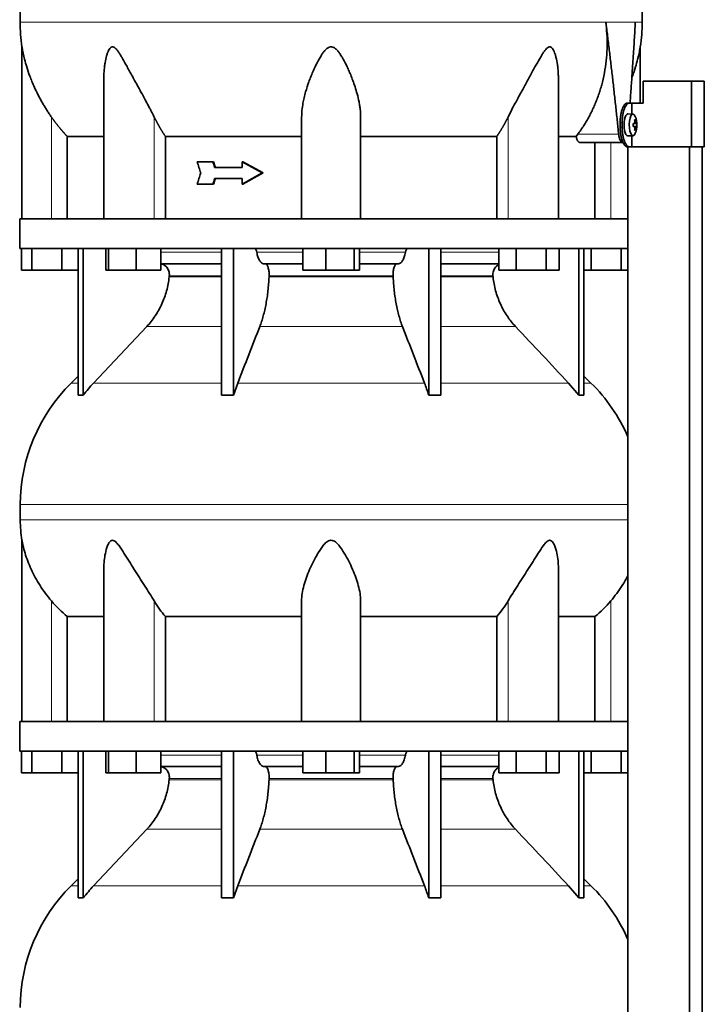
# Model space of a CAD drawing. Header units: millimetres. Extents: x 461 to 1353, y -2347 to 1807.
# Tile 26 of 30: x 977 to 1291, y 621 to 1072. Entities that reach past the tile are written whole.
import ezdxf

# ---------------------------------------------------------------- set-up
doc = ezdxf.new("R2010")
doc.units = ezdxf.units.MM
for name, color, linetype in [('M5X8_UNI7687', 7, 'Continuous'), ('MID_454-5', 7, 'Continuous'), ('VSI344-454_TERMI', 7, 'Continuous'), ('VSI344-454_TESTA', 7, 'Continuous'), ('VSI454_DIFFUSORE', 7, 'Continuous')]:
    doc.layers.add(name, color=color, linetype=linetype)

# ---------------------------------------------------------------- blocks, each defined once
blk = doc.blocks.new('SE3')
at = {"layer": 'M5X8_UNI7687', "color": 7, "linetype": 'Continuous', "lineweight": 35}
for p, q in [((1258.02, 1028.34), (1255.67, 1028.41)), ((1258.14, 1024.07), (1258.73, 1024.12)), ((1258.73, 1022.7), (1258.14, 1022.76)), ((1259.54, 1024.12), (1258.15, 1024)), ((1259.74, 1024.1), (1258.15, 1023.99)), ((1259.74, 1022.72), (1258.15, 1022.84)), ((1258.15, 1022.83), (1259.54, 1022.7)), ((1259.18, 1025.75), (1258.77, 1025.44)), ((1255.67, 1018.41), (1258.02, 1018.48)), ((1259.18, 1021.08), (1258.77, 1021.38))]:
    blk.add_line(p, q, dxfattribs=at)
at = {"layer": 'M5X8_UNI7687', "color": 4, "linetype": 'Continuous', "lineweight": 9}
for p, q in [((1258.14, 1024.07), (1258.72, 1024.12)), ((1258.72, 1022.7), (1258.14, 1022.76)), ((1258.89, 1024.58), (1259.37, 1024.62)), ((1259.37, 1022.2), (1258.88, 1022.25))]:
    blk.add_line(p, q, dxfattribs=at)
at = {"layer": 'M5X8_UNI7687', "color": 7, "linetype": 'Continuous', "lineweight": 35}
for centre, radius, start, end in [((1249.83, 1023.41), 10, 337.7946, 22.2054), ((1250.14, 1023.41), 9.62, 355.8727, 4.1273)]:
    blk.add_arc(centre, radius, start, end, dxfattribs=at)
for centre, major_axis, ratio, start_param, end_param in [((1255.65, 1023.41), (0, 5), 0.34202, 0, 3.151709), ((1258, 1023.41), (0, -4.93), 0.34202, 2.444185, 6.283185), ((1249.84, 1023.26), (9.97, 0.82), 0.029809, 0.468971, 0.583531), ((1252.95, 1023.41), (0, -9.26), 0.562348, 1.49595, 1.645642), ((1249.84, 1023.57), (9.97, -0.82), 0.029809, -0.583531, -0.468971), ((1251.9, 1020.35), (7.67, 5.19), 0.199978, 0.212267, 0.361959), ((1249.89, 1023.41), (0, 10), 0.906308, 4.833518, 4.948078), ((1249.79, 1023.41), (0, 10), 0.965926, 4.833518, 4.948078), ((1249.84, 1023.26), (9.97, 0.82), 0.029809, 0.112154, 0.226713), ((1249.84, 1023.57), (9.97, -0.82), 0.029809, -0.226713, -0.112154), ((1258, 1023.41), (0, -4.93), 0.34202, 0, 0.697408), ((1249.89, 1023.41), (0, -10), 0.906308, 1.335108, 1.449667), ((1251.9, 1026.48), (7.67, -5.19), 0.199978, -0.361959, -0.212267), ((1249.79, 1023.41), (0, -10), 0.965926, 1.335108, 1.449667)]:
    blk.add_ellipse(centre, major_axis=major_axis, ratio=ratio, start_param=start_param, end_param=end_param, dxfattribs=at)
for points in [[(1258.72, 1024.12), (1258.73, 1024.12), (1258.74, 1024.12), (1258.76, 1024.13), (1258.78, 1024.14), (1258.8, 1024.16), (1258.82, 1024.18), (1258.83, 1024.21), (1258.85, 1024.24), (1258.86, 1024.27), (1258.87, 1024.31), (1258.88, 1024.35), (1258.89, 1024.39), (1258.89, 1024.43), (1258.89, 1024.48), (1258.9, 1024.52), (1258.89, 1024.57), (1258.89, 1024.6), (1258.89, 1024.62)], [(1258.89, 1022.2), (1258.89, 1022.22), (1258.89, 1022.26), (1258.9, 1022.3), (1258.89, 1022.35), (1258.89, 1022.39), (1258.89, 1022.44), (1258.88, 1022.48), (1258.87, 1022.52), (1258.86, 1022.56), (1258.85, 1022.59), (1258.83, 1022.62), (1258.82, 1022.64), (1258.8, 1022.66), (1258.78, 1022.68), (1258.76, 1022.69), (1258.74, 1022.7), (1258.73, 1022.7), (1258.72, 1022.7)], [(1259.37, 1024.62), (1259.38, 1024.6), (1259.38, 1024.57), (1259.39, 1024.52), (1259.4, 1024.48), (1259.4, 1024.43), (1259.41, 1024.39), (1259.42, 1024.35), (1259.44, 1024.31), (1259.45, 1024.27), (1259.46, 1024.24), (1259.47, 1024.21), (1259.49, 1024.18), (1259.5, 1024.16), (1259.51, 1024.14), (1259.52, 1024.13), (1259.53, 1024.12), (1259.54, 1024.12), (1259.54, 1024.12)], [(1259.54, 1022.7), (1259.54, 1022.7), (1259.53, 1022.7), (1259.52, 1022.69), (1259.51, 1022.68), (1259.5, 1022.66), (1259.49, 1022.64), (1259.47, 1022.62), (1259.46, 1022.59), (1259.45, 1022.56), (1259.44, 1022.52), (1259.42, 1022.48), (1259.41, 1022.44), (1259.4, 1022.39), (1259.4, 1022.35), (1259.39, 1022.3), (1259.38, 1022.26), (1259.38, 1022.22), (1259.37, 1022.2)]]:
    blk.add_open_spline(points, degree=3, dxfattribs=at)
at = {"layer": 'MID_454-5', "color": 7, "linetype": 'Continuous', "lineweight": 35}
for p, q in [((1255.66, 1013.41), (1255.66, 980.41)), ((1255.73, 1013.41), (1255.73, -168.59)), ((1283.87, -168.59), (1283.87, 1013.41)), ((1289.67, -168.59), (1289.67, 1013.41)), ((1255.72, 966.91), (1255.72, 980.41)), ((1255.66, 966.91), (1255.66, 852.47)), ((1255.67, 842.66), (1255.67, 849.7)), ((1255.66, 840.28), (1255.66, 750.41)), ((1255.72, 736.91), (1255.72, 750.41)), ((1255.66, 736.91), (1255.66, 622.47))]:
    blk.add_line(p, q, dxfattribs=at)
at = {"layer": 'VSI344-454_TERMI', "color": 7, "linetype": 'Continuous', "lineweight": 35}
for p, q in [((1284.75, 1043.41), (1262.66, 1043.41)), ((1262.66, 1043.41), (1262.66, 1033.41)), ((1290.68, 1043.41), (1284.75, 1043.41)), ((1284.75, 1043.41), (1284.75, 1013.41)), ((1290.68, 1043.41), (1290.68, 1013.41)), ((1255.38, 1033.41), (1256.3, 1033.41)), ((1256.3, 1033.41), (1257.48, 1033.41)), ((1257.48, 1028.36), (1257.48, 1033.41)), ((1257.48, 1033.41), (1262.66, 1033.41)), ((1252.15, 1022.41), (1252.15, 1024.41)), ((1253.08, 1022.41), (1253.08, 1024.41)), ((1257.48, 1013.41), (1257.48, 1018.47)), ((1256.3, 1013.41), (1255.38, 1013.41)), ((1256.3, 1013.41), (1257.48, 1013.41)), ((1284.75, 1013.41), (1257.48, 1013.41)), ((1290.68, 1013.41), (1284.75, 1013.41))]:
    blk.add_line(p, q, dxfattribs=at)
at = {"layer": 'VSI344-454_TERMI', "color": 4, "linetype": 'Continuous', "lineweight": 9}
for p, q in [((1252.15, 1024.41), (1253.08, 1024.41)), ((1253.08, 1022.41), (1252.15, 1022.41))]:
    blk.add_line(p, q, dxfattribs=at)
at = {"layer": 'VSI344-454_TERMI', "color": 7, "linetype": 'Continuous', "lineweight": 35}
for points, knots in [([(1252.15, 1024.41), (1252.15, 1024.51), (1252.15, 1024.71), (1252.16, 1025), (1252.17, 1025.3), (1252.18, 1025.59), (1252.2, 1025.88), (1252.22, 1026.17), (1252.24, 1026.45), (1252.27, 1026.74), (1252.3, 1027.02), (1252.34, 1027.3), (1252.38, 1027.58), (1252.44, 1028.04), (1252.56, 1028.66), (1252.73, 1029.42), (1252.93, 1030.13), (1253.15, 1030.79), (1253.39, 1031.38), (1253.65, 1031.91), (1253.92, 1032.36), (1254.18, 1032.7), (1254.4, 1032.94), (1254.6, 1033.11), (1254.79, 1033.25), (1254.99, 1033.34), (1255.19, 1033.4), (1255.32, 1033.41), (1255.38, 1033.41)], [0, 0, 0, 0, 0.020997, 0.041893, 0.062713, 0.083477, 0.104209, 0.124931, 0.145666, 0.166436, 0.187265, 0.208173, 0.229184, 0.250319, 0.312379, 0.374611, 0.437429, 0.499972, 0.562502, 0.625327, 0.687534, 0.749602, 0.791735, 0.833469, 0.874983, 0.916456, 0.958068, 1, 1, 1, 1]), ([(1256.3, 1033.41), (1256.27, 1033.41), (1256.21, 1033.41), (1256.11, 1033.39), (1256.01, 1033.37), (1255.91, 1033.34), (1255.81, 1033.29), (1255.72, 1033.24), (1255.62, 1033.18), (1255.52, 1033.11), (1255.42, 1033.03), (1255.32, 1032.94), (1255.23, 1032.84), (1255.07, 1032.66), (1254.85, 1032.36), (1254.57, 1031.91), (1254.31, 1031.38), (1254.07, 1030.79), (1253.85, 1030.13), (1253.65, 1029.42), (1253.48, 1028.66), (1253.35, 1027.95), (1253.26, 1027.31), (1253.19, 1026.74), (1253.14, 1026.17), (1253.1, 1025.59), (1253.08, 1025), (1253.08, 1024.61), (1253.08, 1024.41)], [0, 0, 0, 0, 0.021018, 0.041934, 0.062771, 0.08355, 0.104295, 0.125028, 0.145771, 0.166547, 0.187379, 0.208288, 0.229298, 0.250429, 0.312489, 0.374705, 0.437522, 0.500061, 0.562591, 0.625422, 0.687637, 0.749714, 0.79185, 0.833578, 0.875077, 0.916526, 0.958107, 1, 1, 1, 1]), ([(1255.38, 1013.41), (1255.35, 1013.41), (1255.28, 1013.42), (1255.18, 1013.43), (1255.09, 1013.45), (1254.99, 1013.49), (1254.89, 1013.53), (1254.79, 1013.58), (1254.69, 1013.64), (1254.6, 1013.72), (1254.5, 1013.8), (1254.4, 1013.89), (1254.3, 1013.99), (1254.14, 1014.17), (1253.92, 1014.46), (1253.65, 1014.91), (1253.39, 1015.44), (1253.15, 1016.04), (1252.93, 1016.69), (1252.73, 1017.41), (1252.56, 1018.16), (1252.43, 1018.87), (1252.34, 1019.52), (1252.27, 1020.08), (1252.22, 1020.66), (1252.18, 1021.24), (1252.16, 1021.82), (1252.15, 1022.21), (1252.15, 1022.41)], [0, 0, 0, 0, 0.021018, 0.041935, 0.062772, 0.083551, 0.104297, 0.125029, 0.145773, 0.166549, 0.187381, 0.20829, 0.2293, 0.250431, 0.312491, 0.374707, 0.437523, 0.500061, 0.562591, 0.625422, 0.687637, 0.749714, 0.79185, 0.833578, 0.875076, 0.916526, 0.958107, 1, 1, 1, 1]), ([(1253.08, 1022.41), (1253.08, 1022.31), (1253.08, 1022.12), (1253.08, 1021.82), (1253.09, 1021.53), (1253.1, 1021.24), (1253.12, 1020.95), (1253.14, 1020.66), (1253.16, 1020.37), (1253.19, 1020.09), (1253.22, 1019.8), (1253.26, 1019.52), (1253.3, 1019.24), (1253.37, 1018.78), (1253.48, 1018.16), (1253.65, 1017.41), (1253.85, 1016.69), (1254.07, 1016.04), (1254.31, 1015.44), (1254.57, 1014.91), (1254.85, 1014.46), (1255.1, 1014.13), (1255.32, 1013.88), (1255.52, 1013.71), (1255.72, 1013.58), (1255.91, 1013.48), (1256.11, 1013.42), (1256.24, 1013.42), (1256.3, 1013.41)], [0, 0, 0, 0, 0.020996, 0.041893, 0.062713, 0.083477, 0.104209, 0.124931, 0.145666, 0.166436, 0.187264, 0.208173, 0.229184, 0.250319, 0.312379, 0.374611, 0.437429, 0.499972, 0.562503, 0.625328, 0.687536, 0.749604, 0.791737, 0.833471, 0.874985, 0.916457, 0.958069, 1, 1, 1, 1])]:
    blk.add_open_spline(points, degree=3, knots=knots, dxfattribs=at)
at = {"layer": 'VSI344-454_TESTA', "color": 4, "linetype": 'Continuous', "lineweight": 9}
for p, q in [((1259.1, 1070.44), (1245.59, 1070.44)), ((991.87, 980.41), (991.87, 1026.99)), ((1038.9, 980.41), (1038.9, 1026.99)), ((1200.83, 980.41), (1200.83, 1026.99)), ((1232.73, 1019.12), (1251.47, 1019.12)), ((1247.87, 980.41), (1247.87, 1015.41))]:
    blk.add_line(p, q, dxfattribs=at)
at = {"layer": 'VSI344-454_TESTA', "color": 7, "linetype": 'Continuous', "lineweight": 35}
for p, q in [((978.37, 1059.16), (978.37, 980.41)), ((1261.37, 1033.41), (1261.37, 1059.16)), ((1015.86, 1044.78), (1015.86, 980.41)), ((1223.88, 980.41), (1223.88, 1044.78)), ((1106.37, 980.41), (1106.37, 1026.99)), ((1133.37, 980.41), (1133.37, 1026.99)), ((999.12, 1018.12), (999.12, 980.41)), ((1044.03, 1018.12), (1044.03, 980.41)), ((1195.7, 1018.12), (1195.7, 980.41)), ((1232, 1018.12), (1223.99, 1018.12)), ((1232, 1018.11), (1232.73, 1019.12)), ((1233.64, 1015.41), (1253.24, 1015.41)), ((1240.62, 1015.41), (1240.62, 980.41)), ((1065.7, 1006.58), (1058.55, 1006.58)), ((1066.09, 1006.58), (1065.7, 1006.58)), ((1079.47, 1006.58), (1079.09, 1006.58)), ((1088.38, 1001.41), (1079.09, 1006.58)), ((1079.09, 1006.58), (1079.09, 1003.99)), ((1088.77, 1001.41), (1079.47, 1006.58)), ((1079.09, 1003.99), (1066.55, 1003.99)), ((1088.38, 1001.41), (1079.09, 996.25)), ((1088.77, 1001.41), (1079.47, 996.25)), ((1088.77, 1001.41), (1088.38, 1001.41)), ((1065.7, 996.25), (1058.55, 996.25)), ((1066.09, 996.25), (1065.7, 996.25)), ((1079.09, 998.83), (1066.55, 998.83)), ((1079.09, 998.83), (1079.09, 996.25)), ((1079.47, 996.25), (1079.09, 996.25))]:
    blk.add_line(p, q, dxfattribs=at)
for centre, start, end in [((1053.83, 1070.54), 180.0677, 188.5809), ((1185.91, 1070.54), 351.4193, 359.9323)]:
    blk.add_arc(centre, 76.32, start, end, dxfattribs=at)
for points, degree, knots in [([(1004.6, 1206.87), (1003.15, 1202), (999.19, 1192.15), (991.93, 1177), (985.74, 1160.64), (981.99, 1144.12), (979.78, 1127.97), (978.53, 1112), (977.86, 1096.12), (977.65, 1082.35), (977.51, 1073.8), (977.51, 1070.45)], 3, [0, 0, 0, 0, 0.117079, 0.240569, 0.360617, 0.476421, 0.590288, 0.703407, 0.816259, 0.929029, 1, 1, 1, 1]), ([(1235.13, 1206.87), (1236.59, 1202), (1240.55, 1192.15), (1247.81, 1177), (1253.99, 1160.64), (1257.74, 1144.12), (1259.96, 1127.97), (1261.21, 1112), (1261.88, 1096.12), (1262.08, 1082.35), (1262.22, 1073.8), (1262.22, 1070.45)], 3, [0, 0, 0, 0, 0.117079, 0.240569, 0.360617, 0.476421, 0.590288, 0.703407, 0.816259, 0.929029, 1, 1, 1, 1]), ([(1232.73, 1019.12), (1233.2, 1019.76), (1234.16, 1021.06), (1235.49, 1023.06), (1236.76, 1025.11), (1237.94, 1027.21), (1239.05, 1029.35), (1240.08, 1031.54), (1241.04, 1033.76), (1241.91, 1036.02), (1242.7, 1038.31), (1243.42, 1040.63), (1244.33, 1044.02), (1245.27, 1048.51), (1245.98, 1054.1), (1246.26, 1059.63), (1246.16, 1065.08), (1245.78, 1068.67), (1245.59, 1070.44)], 3, [0, 0, 0, 0, 0.045711, 0.091341, 0.13689, 0.182361, 0.227753, 0.273067, 0.318303, 0.363461, 0.408543, 0.453547, 0.498475, 0.603623, 0.706356, 0.806668, 0.904552, 1, 1, 1, 1]), ([(1256.68, 1033.41), (1256.71, 1033.8), (1256.82, 1035.36), (1257.02, 1038.06), (1257.26, 1041.46), (1257.62, 1046.68), (1258.09, 1053.61), (1258.62, 1062.17), (1258.94, 1067.73), (1259.1, 1070.44)], 3, [0.2784568, 0.2784568, 0.2784568, 0.2784568, 0.3008671, 0.3697767, 0.4361634, 0.5000272, 0.6747049, 0.8413625, 1, 1, 1, 1]), ([(991.87, 1026.99), (991.56, 1027.43), (990.93, 1028.34), (990.01, 1029.75), (989.07, 1031.23), (988.13, 1032.79), (986.97, 1034.81), (985.58, 1037.41), (984.16, 1040.37), (982.95, 1043.17), (981.72, 1046.3), (980.57, 1049.71), (979.59, 1053.25), (978.98, 1055.87), (978.67, 1057.47), (978.5, 1058.39), (978.4, 1058.97), (978.37, 1059.15), (978.37, 1059.15)], 3, [0, 0, 0, 0, 0.0207315, 0.0423915, 0.0649855, 0.0885178, 0.1129927, 0.1557981, 0.2041241, 0.2433105, 0.2789295, 0.3409942, 0.392778, 0.4359518, 0.4604978, 0.4716154, 0.4871189, 0.4999901, 0.4999901, 0.4999901, 0.4999901]), ([(1038.9, 1026.99), (1038.69, 1027.42), (1038.25, 1028.3), (1037.54, 1029.68), (1036.73, 1031.23), (1035.8, 1032.98), (1034.48, 1035.42), (1032.9, 1038.3), (1031.17, 1041.47), (1029.63, 1044.29), (1028.27, 1046.78), (1027.06, 1049), (1025.68, 1051.51), (1024.42, 1053.76), (1023.23, 1055.74), (1022.41, 1056.98), (1021.62, 1058.02), (1020.82, 1058.81), (1019.98, 1059.24), (1019.17, 1059.05), (1018.52, 1058.39), (1017.99, 1057.46), (1017.52, 1056.33), (1016.93, 1054.47), (1016.47, 1052.3), (1016.12, 1049.82), (1015.93, 1047.64), (1015.86, 1045.93), (1015.86, 1044.97), (1015.86, 1044.78)], 3, [0, 0, 0, 0, 0.020247, 0.0413012, 0.0631676, 0.0911499, 0.1206822, 0.1725651, 0.2189806, 0.2600001, 0.2962057, 0.3283254, 0.3570821, 0.4069553, 0.4285992, 0.4484587, 0.4665056, 0.4826091, 0.4971306, 0.5113122, 0.5266668, 0.543344, 0.562023, 0.5826937, 0.6304427, 0.6595254, 0.6923195, 0.7261108, 0.7344062, 0.7344062, 0.7344062, 0.7344062]), ([(1133.37, 1026.99), (1133.36, 1027.42), (1133.35, 1028.3), (1133.25, 1029.68), (1133.09, 1031.23), (1132.82, 1032.98), (1132.35, 1035.42), (1131.62, 1038.3), (1130.63, 1041.47), (1129.62, 1044.29), (1128.62, 1046.78), (1127.66, 1049), (1126.47, 1051.51), (1125.28, 1053.76), (1124.05, 1055.74), (1123.15, 1056.98), (1122.23, 1058.02), (1121.24, 1058.81), (1120.12, 1059.24), (1118.94, 1059.05), (1117.92, 1058.39), (1116.99, 1057.46), (1116.1, 1056.33), (1114.86, 1054.47), (1113.67, 1052.3), (1112.45, 1049.82), (1111.48, 1047.64), (1110.54, 1045.37), (1109.38, 1042.32), (1108.35, 1039.14), (1107.51, 1035.91), (1106.91, 1033.06), (1106.46, 1030.09), (1106.4, 1027.99), (1106.37, 1026.99)], 3, [0, 0, 0, 0, 0.020247, 0.041301, 0.063168, 0.09115, 0.120682, 0.172565, 0.218981, 0.26, 0.296206, 0.328325, 0.357082, 0.406955, 0.428599, 0.448459, 0.466506, 0.482609, 0.497131, 0.511312, 0.526667, 0.543344, 0.562023, 0.582694, 0.630443, 0.659525, 0.692319, 0.726111, 0.759233, 0.82594, 0.865768, 0.902245, 0.953307, 1, 1, 1, 1]), ([(1223.88, 1044.78), (1223.88, 1045.48), (1223.84, 1046.91), (1223.7, 1049), (1223.4, 1051.51), (1222.97, 1053.76), (1222.42, 1055.74), (1221.97, 1056.98), (1221.45, 1058.02), (1220.85, 1058.81), (1220.11, 1059.24), (1219.25, 1059.05), (1218.45, 1058.39), (1217.67, 1057.46), (1216.88, 1056.33), (1215.73, 1054.47), (1214.49, 1052.3), (1213.13, 1049.82), (1211.94, 1047.64), (1210.7, 1045.37), (1209.03, 1042.32), (1207.29, 1039.14), (1205.52, 1035.91), (1203.98, 1033.06), (1202.39, 1030.09), (1201.34, 1027.99), (1200.83, 1026.99)], 3, [0.2656245, 0.2656245, 0.2656245, 0.2656245, 0.2962057, 0.3283254, 0.3570821, 0.4069553, 0.4285992, 0.4484587, 0.4665056, 0.4826091, 0.4971306, 0.5113122, 0.5266668, 0.543344, 0.562023, 0.5826937, 0.6304427, 0.6595254, 0.6923195, 0.7261108, 0.7592332, 0.8259403, 0.8657684, 0.9022453, 0.9533075, 1, 1, 1, 1]), ([(1261.37, 1059.15), (1261.37, 1059.15), (1261.37, 1059.15), (1261.34, 1058.97), (1261.22, 1058.31), (1261.05, 1057.36), (1260.82, 1056.23), (1260.53, 1054.88), (1260.02, 1052.79), (1259.16, 1049.69), (1258.21, 1046.87), (1257.59, 1045.24), (1257.51, 1045.03)], 3, [0.499991, 0.499991, 0.499991, 0.499991, 0.5000341, 0.5129562, 0.5284792, 0.5444389, 0.5641957, 0.583938, 0.6074587, 0.6593255, 0.7214848, 0.730703, 0.730703, 0.730703, 0.730703]), ([(999.12, 1018.12), (997.12, 1020.22), (995.31, 1022.44), (993.51, 1024.64), (991.87, 1026.99)], 2, [0, 0, 0, 0.5, 0.5, 1, 1, 1]), ([(1044.03, 1018.12), (1042.62, 1020.22), (1041.34, 1022.44), (1040.06, 1024.64), (1038.9, 1026.99)], 2, [0, 0, 0, 0.5, 0.5, 1, 1, 1]), ([(1200.83, 1026.99), (1199.67, 1024.64), (1198.4, 1022.44), (1197.12, 1020.22), (1195.7, 1018.12)], 2, [0, 0, 0, 0.5, 0.5, 1, 1, 1]), ([(999.12, 1018.12), (999.75, 1018.11), (1000.78, 1018.11), (1003.63, 1018.11), (1005.43, 1018.11), (1009.8, 1018.11), (1012.35, 1018.11), (1015.41, 1018.11), (1015.58, 1018.11), (1015.75, 1018.11)], 3, [0, 0, 0, 0, 0.25, 0.25, 0.5, 0.5, 0.75, 0.75, 0.764371, 0.764371, 0.764371, 0.764371]), ([(1044.03, 1018.12), (1048.48, 1018.11), (1053.18, 1018.11), (1063, 1018.11), (1068.11, 1018.11), (1078.63, 1018.11), (1084.05, 1018.11), (1095.09, 1018.11), (1100.71, 1018.11), (1106.37, 1018.12)], 3, [0, 0, 0, 0, 0.25, 0.25, 0.5, 0.5, 0.75, 0.75, 1, 1, 1, 1]), ([(1133.37, 1018.12), (1139.03, 1018.11), (1144.65, 1018.11), (1155.68, 1018.11), (1161.1, 1018.11), (1171.63, 1018.11), (1176.74, 1018.11), (1186.55, 1018.11), (1191.25, 1018.11), (1195.7, 1018.12)], 3, [0, 0, 0, 0, 0.25, 0.25, 0.5, 0.5, 0.75, 0.75, 1, 1, 1, 1]), ([(1233.64, 1015.41), (1233.61, 1015.41), (1233.56, 1015.42), (1233.48, 1015.43), (1233.4, 1015.46), (1233.32, 1015.49), (1233.24, 1015.54), (1233.11, 1015.63), (1232.92, 1015.81), (1232.7, 1016.12), (1232.49, 1016.51), (1232.33, 1016.9), (1232.22, 1017.24), (1232.14, 1017.52), (1232.07, 1017.81), (1232.02, 1018.01), (1232, 1018.12)], 3, [0, 0, 0, 0, 0.041685, 0.083129, 0.124417, 0.165635, 0.206869, 0.248205, 0.373034, 0.498358, 0.621809, 0.745536, 0.809628, 0.873199, 0.936554, 1, 1, 1, 1]), ([(1251.47, 1019.12), (1251.48, 1019.04), (1251.49, 1018.89), (1251.52, 1018.67), (1251.56, 1018.45), (1251.59, 1018.24), (1251.63, 1018.03), (1251.68, 1017.83), (1251.76, 1017.47), (1251.91, 1016.98), (1252.14, 1016.43), (1252.39, 1015.98), (1252.62, 1015.71), (1252.8, 1015.56), (1252.95, 1015.47), (1253.09, 1015.42), (1253.19, 1015.42), (1253.24, 1015.41)], 3, [0, 0, 0, 0, 0.036137, 0.072006, 0.107687, 0.143258, 0.1788, 0.214393, 0.250117, 0.375419, 0.499764, 0.624342, 0.749875, 0.812239, 0.874428, 0.936872, 1, 1, 1, 1])]:
    blk.add_open_spline(points, degree=degree, knots=knots, dxfattribs=at)
at = {"layer": 'VSI344-454_TESTA', "color": 4, "linetype": 'Continuous', "lineweight": 9}
for points, weights in [([(977.51, 1070.45), (977.51, 1070.45), (1158.24, 1070.45), (1245.59, 1070.44)], [1, 0.494458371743, 0.494458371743, 1]), ([(1259.1, 1070.44), (1261.18, 1070.45), (1262.22, 1070.45), (1262.22, 1070.45)], [1, 0.996331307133, 0.996331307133, 1])]:
    blk.add_rational_spline(points, weights, degree=3, dxfattribs=at)
at = {"layer": 'VSI344-454_TESTA', "color": 7, "linetype": 'Continuous', "lineweight": 35}
for points, degree in [([(1251.47, 1019.12), (1248.83, 1044.89), (1245.59, 1070.44)], 2), ([(1060.2, 1001.41), (1059.65, 1003.13), (1059.1, 1004.86), (1058.55, 1006.58)], 3), ([(1066.55, 1003.99), (1066.27, 1004.86), (1065.98, 1005.72), (1065.7, 1006.58)], 3), ([(1066.93, 1003.99), (1066.65, 1004.86), (1066.37, 1005.72), (1066.09, 1006.58)], 3), ([(1060.2, 1001.41), (1059.65, 999.69), (1059.1, 997.97), (1058.55, 996.25)], 3), ([(1066.55, 998.83), (1066.27, 997.97), (1065.98, 997.11), (1065.7, 996.25)], 3), ([(1066.93, 998.83), (1066.65, 997.97), (1066.37, 997.11), (1066.09, 996.25)], 3)]:
    blk.add_open_spline(points, degree=degree, dxfattribs=at)
at = {"layer": 'VSI454_DIFFUSORE', "color": 7, "linetype": 'Continuous', "lineweight": 35}
for p, q in [((1255.72, 980.41), (977.37, 980.41)), ((977.37, 980.41), (977.37, 966.91)), ((1255.72, 966.91), (977.37, 966.91)), ((978.22, 956.91), (978.22, 966.91)), ((982.96, 956.91), (982.96, 966.91)), ((996.61, 956.91), (996.61, 966.91)), ((1004.16, 899.79), (1004.16, 966.91)), ((1006.45, 899.79), (1006.45, 966.91)), ((1016.8, 956.91), (1016.8, 966.91)), ((1018.01, 956.91), (1018.01, 966.91)), ((1030.57, 956.91), (1030.57, 966.91)), ((1041.92, 956.91), (1041.92, 966.91)), ((1069.64, 899.79), (1069.64, 966.91)), ((1075.19, 899.79), (1075.19, 966.91)), ((1106.85, 956.91), (1106.85, 966.91)), ((1117.46, 956.91), (1117.46, 966.91)), ((1130.48, 956.91), (1130.48, 966.91)), ((1132.89, 956.91), (1132.89, 966.91)), ((1164.55, 899.79), (1164.55, 966.91)), ((1170.09, 899.79), (1170.09, 966.91)), ((1196.57, 956.91), (1196.57, 966.91)), ((1204.52, 956.91), (1204.52, 966.91)), ((1218.32, 956.91), (1218.32, 966.91)), ((1224.18, 956.91), (1224.18, 966.91)), ((1233.28, 899.79), (1233.28, 966.91)), ((1235.58, 899.79), (1235.58, 966.91)), ((1238.96, 956.91), (1238.96, 966.91)), ((1252.61, 956.91), (1252.61, 966.91)), ((1069.64, 959.91), (1041.92, 959.91)), ((1106.85, 959.91), (1088.98, 959.91)), ((1150.75, 959.91), (1132.89, 959.91)), ((1196.57, 959.91), (1170.09, 959.91)), ((982.96, 956.91), (978.22, 956.91)), ((996.61, 956.91), (982.96, 956.91)), ((1004.16, 956.91), (996.61, 956.91)), ((1018.01, 956.91), (1016.8, 956.91)), ((1030.57, 956.91), (1018.01, 956.91)), ((1041.92, 956.91), (1030.57, 956.91)), ((1117.46, 956.91), (1106.85, 956.91)), ((1130.48, 956.91), (1117.46, 956.91)), ((1132.89, 956.91), (1130.48, 956.91)), ((1204.52, 956.91), (1196.57, 956.91)), ((1218.32, 956.91), (1204.52, 956.91)), ((1224.18, 956.91), (1218.32, 956.91)), ((1238.96, 956.91), (1235.58, 956.91)), ((1252.61, 956.91), (1238.96, 956.91)), ((1255.66, 956.91), (1252.61, 956.91)), ((1035.47, 931.15), (1011.17, 905.32)), ((1004.16, 908.49), (1000.94, 905.32)), ((1238.8, 905.32), (1235.58, 908.49)), ((1075.19, 899.79), (1077.14, 905.32)), ((1228.56, 905.32), (1233.28, 899.79)), ((977.61, 849.7), (977.61, 842.66)), ((978.37, 833.39), (978.37, 750.41)), ((1015.86, 820.69), (1015.86, 750.41)), ((1223.88, 750.41), (1223.88, 820.71)), ((1106.37, 750.41), (1106.37, 805.62)), ((1133.37, 750.41), (1133.37, 805.62)), ((999.12, 798.47), (1015.86, 798.47)), ((999.12, 750.41), (999.12, 798.47)), ((1044.03, 798.47), (1106.37, 798.47)), ((1044.03, 750.41), (1044.03, 798.47)), ((1133.37, 798.47), (1195.7, 798.47)), ((1195.7, 798.47), (1195.7, 750.41)), ((1223.88, 798.47), (1240.62, 798.47)), ((1240.62, 798.47), (1240.62, 750.41)), ((1255.72, 750.41), (977.37, 750.41)), ((977.37, 750.41), (977.37, 736.91)), ((1255.72, 736.91), (977.37, 736.91)), ((978.22, 726.91), (978.22, 736.91)), ((982.96, 726.91), (982.96, 736.91)), ((996.61, 726.91), (996.61, 736.91)), ((1004.16, 669.79), (1004.16, 736.91)), ((1006.45, 669.79), (1006.45, 736.91)), ((1016.8, 726.91), (1016.8, 736.91)), ((1018.01, 726.91), (1018.01, 736.91)), ((1030.57, 726.91), (1030.57, 736.91)), ((1041.92, 726.91), (1041.92, 736.91)), ((1069.64, 669.79), (1069.64, 736.91)), ((1075.19, 669.79), (1075.19, 736.91)), ((1106.85, 726.91), (1106.85, 736.91)), ((1117.46, 726.91), (1117.46, 736.91)), ((1130.48, 726.91), (1130.48, 736.91)), ((1132.89, 726.91), (1132.89, 736.91)), ((1164.55, 669.79), (1164.55, 736.91)), ((1170.09, 669.79), (1170.09, 736.91)), ((1196.57, 726.91), (1196.57, 736.91)), ((1204.52, 726.91), (1204.52, 736.91)), ((1218.32, 726.91), (1218.32, 736.91)), ((1224.18, 726.91), (1224.18, 736.91)), ((1233.28, 669.79), (1233.28, 736.91)), ((1235.58, 669.79), (1235.58, 736.91)), ((1238.96, 726.91), (1238.96, 736.91)), ((1252.61, 726.91), (1252.61, 736.91)), ((1069.64, 729.91), (1041.92, 729.91)), ((1106.85, 729.91), (1088.98, 729.91)), ((1150.75, 729.91), (1132.89, 729.91)), ((1196.57, 729.91), (1170.09, 729.91)), ((982.96, 726.91), (978.22, 726.91)), ((996.61, 726.91), (982.96, 726.91)), ((1004.16, 726.91), (996.61, 726.91)), ((1018.01, 726.91), (1016.8, 726.91)), ((1030.57, 726.91), (1018.01, 726.91)), ((1041.92, 726.91), (1030.57, 726.91)), ((1117.46, 726.91), (1106.85, 726.91)), ((1130.48, 726.91), (1117.46, 726.91)), ((1132.89, 726.91), (1130.48, 726.91)), ((1204.52, 726.91), (1196.57, 726.91)), ((1218.32, 726.91), (1204.52, 726.91)), ((1224.18, 726.91), (1218.32, 726.91)), ((1238.96, 726.91), (1235.58, 726.91)), ((1252.61, 726.91), (1238.96, 726.91)), ((1255.66, 726.91), (1252.61, 726.91)), ((1035.47, 701.15), (1011.17, 675.32)), ((1004.16, 678.49), (1000.94, 675.32)), ((1238.8, 675.32), (1235.58, 678.49)), ((1075.19, 669.79), (1077.14, 675.32)), ((1228.56, 675.32), (1233.28, 669.79))]:
    blk.add_line(p, q, dxfattribs=at)
at = {"layer": 'VSI454_DIFFUSORE', "color": 4, "linetype": 'Continuous', "lineweight": 9}
for p, q in [((1041.92, 965.14), (1069.64, 965.14)), ((1085.85, 965.14), (1106.85, 965.14)), ((1132.89, 965.14), (1153.88, 965.14)), ((1170.09, 965.14), (1196.57, 965.14)), ((1045.76, 953.85), (1069.64, 953.85)), ((1069.64, 954.41), (1045.81, 954.41)), ((1091.47, 953.85), (1148.27, 953.85)), ((1148.25, 954.41), (1091.49, 954.41)), ((1193.92, 954.41), (1170.09, 954.41)), ((1170.09, 953.85), (1193.98, 953.85)), ((1035.47, 931.15), (1069.64, 931.15)), ((1087.21, 931.15), (1152.53, 931.15)), ((1170.09, 931.15), (1204.26, 931.15)), ((1004.16, 905.32), (1000.94, 905.32)), ((1011.17, 905.32), (1069.64, 905.32)), ((1077.14, 905.32), (1162.59, 905.32)), ((1170.09, 905.32), (1228.56, 905.32)), ((1235.58, 905.32), (1238.8, 905.32)), ((977.61, 849.7), (1255.72, 849.7)), ((1255.72, 842.66), (977.61, 842.66)), ((991.87, 750.41), (991.87, 805.62)), ((1038.9, 750.41), (1038.9, 805.62)), ((1200.83, 750.41), (1200.83, 805.62)), ((1247.87, 750.41), (1247.87, 805.62)), ((1041.92, 735.14), (1069.64, 735.14)), ((1085.85, 735.14), (1106.85, 735.14)), ((1132.89, 735.14), (1153.88, 735.14)), ((1170.09, 735.14), (1196.57, 735.14)), ((1045.76, 723.85), (1069.64, 723.85)), ((1069.64, 724.41), (1045.81, 724.41)), ((1091.47, 723.85), (1148.27, 723.85)), ((1148.25, 724.41), (1091.49, 724.41)), ((1193.92, 724.41), (1170.09, 724.41)), ((1170.09, 723.85), (1193.98, 723.85)), ((1035.47, 701.15), (1069.64, 701.15)), ((1087.21, 701.15), (1152.53, 701.15)), ((1170.09, 701.15), (1204.26, 701.15)), ((1004.16, 675.32), (1000.94, 675.32)), ((1011.17, 675.32), (1069.64, 675.32)), ((1077.14, 675.32), (1162.59, 675.32)), ((1170.09, 675.32), (1228.56, 675.32)), ((1238.8, 675.32), (1235.58, 675.32))]:
    blk.add_line(p, q, dxfattribs=at)
at = {"layer": 'VSI454_DIFFUSORE', "color": 7, "linetype": 'Continuous', "lineweight": 35}
for centre, radius, start, end in [((1055.6, 849.7), 77.98, 134.5, 180), ((1184.14, 849.7), 77.98, 23.4816, 45.5), ((1035.03, 842.66), 57.42, 180, 189.2923), ((1055.6, 619.7), 77.98, 134.5, 180), ((1184.14, 619.7), 77.98, 23.4816, 45.5)]:
    blk.add_arc(centre, radius, start, end, dxfattribs=at)
for points, knots in [([(1084.79, 966.91), (1084.85, 966.91), (1084.9, 966.9), (1085.01, 966.86), (1085.07, 966.83), (1085.23, 966.71), (1085.33, 966.59), (1085.52, 966.27), (1085.6, 966.08), (1085.71, 965.75), (1085.74, 965.64), (1085.8, 965.39), (1085.83, 965.27), (1085.85, 965.14)], [0, 0, 0, 0, 0.125, 0.125, 0.25, 0.25, 0.5, 0.5, 0.75, 0.75, 0.875, 0.875, 1, 1, 1, 1]), ([(1088.98, 959.91), (1088.65, 959.91), (1088.33, 960.03), (1087.86, 960.39), (1087.71, 960.54), (1087.41, 960.9), (1087.26, 961.1), (1086.85, 961.8), (1086.6, 962.35), (1086.28, 963.32), (1086.18, 963.66), (1086, 964.38), (1085.92, 964.75), (1085.85, 965.14)], [0, 0, 0, 0, 0.25, 0.25, 0.375, 0.375, 0.5, 0.5, 0.75, 0.75, 0.875, 0.875, 1, 1, 1, 1]), ([(1150.75, 959.91), (1151.08, 959.91), (1151.4, 960.03), (1151.87, 960.39), (1152.03, 960.54), (1152.33, 960.9), (1152.47, 961.1), (1152.89, 961.8), (1153.13, 962.35), (1153.46, 963.32), (1153.56, 963.66), (1153.73, 964.38), (1153.81, 964.75), (1153.88, 965.14)], [0, 0, 0, 0, 0.25, 0.25, 0.375, 0.375, 0.5, 0.5, 0.75, 0.75, 0.875, 0.875, 1, 1, 1, 1]), ([(1154.94, 966.91), (1154.89, 966.91), (1154.83, 966.9), (1154.72, 966.86), (1154.67, 966.83), (1154.51, 966.71), (1154.41, 966.59), (1154.22, 966.27), (1154.13, 966.08), (1154.02, 965.75), (1153.99, 965.64), (1153.93, 965.39), (1153.9, 965.27), (1153.88, 965.14)], [0, 0, 0, 0, 0.125, 0.125, 0.25, 0.25, 0.5, 0.5, 0.75, 0.75, 0.875, 0.875, 1, 1, 1, 1]), ([(1045.81, 954.41), (1045.84, 954.76), (1045.84, 955.11), (1045.77, 955.8), (1045.71, 956.14), (1045.5, 956.81), (1045.37, 957.13), (1045.04, 957.73), (1044.85, 958.01), (1044.53, 958.4), (1044.42, 958.52), (1044.18, 958.75), (1044.05, 958.86), (1043.66, 959.17), (1043.38, 959.34), (1042.94, 959.55), (1042.79, 959.62), (1042.48, 959.72), (1042.33, 959.77), (1042.09, 959.82), (1042.01, 959.84), (1041.93, 959.85)], [0, 0, 0, 0, 0.125, 0.125, 0.25, 0.25, 0.375, 0.375, 0.5, 0.5, 0.5625, 0.5625, 0.625, 0.625, 0.75, 0.75, 0.8125, 0.8125, 0.875, 0.875, 0.9073547, 0.9073547, 0.9073547, 0.9073547]), ([(1089.58, 959.91), (1089.65, 959.91), (1089.72, 959.9), (1089.85, 959.87), (1089.92, 959.84), (1090.11, 959.73), (1090.24, 959.62), (1090.48, 959.34), (1090.6, 959.17), (1090.82, 958.76), (1090.92, 958.52), (1091.09, 958.01), (1091.17, 957.72), (1091.31, 957.12), (1091.36, 956.8), (1091.44, 956.14), (1091.47, 955.8), (1091.5, 955.11), (1091.5, 954.76), (1091.49, 954.41)], [0, 0, 0, 0, 0.0625, 0.0625, 0.125, 0.125, 0.25, 0.25, 0.375, 0.375, 0.5, 0.5, 0.625, 0.625, 0.75, 0.75, 0.875, 0.875, 1, 1, 1, 1]), ([(1150.15, 959.91), (1150.08, 959.91), (1150.02, 959.9), (1149.89, 959.87), (1149.82, 959.84), (1149.62, 959.73), (1149.5, 959.62), (1149.25, 959.34), (1149.14, 959.17), (1148.92, 958.76), (1148.82, 958.52), (1148.64, 958.01), (1148.56, 957.72), (1148.43, 957.12), (1148.37, 956.8), (1148.29, 956.14), (1148.26, 955.8), (1148.23, 955.11), (1148.23, 954.76), (1148.25, 954.41)], [0, 0, 0, 0, 0.0625, 0.0625, 0.125, 0.125, 0.25, 0.25, 0.375, 0.375, 0.5, 0.5, 0.625, 0.625, 0.75, 0.75, 0.875, 0.875, 1, 1, 1, 1]), ([(1193.92, 954.41), (1193.89, 954.76), (1193.89, 955.11), (1193.96, 955.8), (1194.03, 956.14), (1194.23, 956.81), (1194.36, 957.13), (1194.69, 957.73), (1194.88, 958.01), (1195.2, 958.4), (1195.32, 958.52), (1195.56, 958.75), (1195.68, 958.86), (1196.05, 959.15), (1196.29, 959.3), (1196.55, 959.44)], [0, 0, 0, 0, 0.125, 0.125, 0.25, 0.25, 0.375, 0.375, 0.5, 0.5, 0.5625, 0.5625, 0.625, 0.625, 0.7365505, 0.7365505, 0.7365505, 0.7365505]), ([(1035.47, 931.15), (1036.9, 932.67), (1038.19, 934.3), (1040.5, 937.77), (1041.52, 939.61), (1043.29, 943.5), (1044, 945.5), (1045.12, 949.6), (1045.52, 951.7), (1045.76, 953.85)], [0, 0, 0, 0, 0.25, 0.25, 0.5, 0.5, 0.75, 0.75, 1, 1, 1, 1]), ([(1091.47, 953.85), (1091.37, 951.7), (1091.2, 949.6), (1090.86, 946.53), (1090.72, 945.51), (1090.43, 943.51), (1090.26, 942.52), (1089.71, 939.61), (1089.29, 937.77), (1088.57, 935.17), (1088.32, 934.33), (1087.78, 932.7), (1087.5, 931.91), (1087.21, 931.15)], [0, 0, 0, 0, 0.25, 0.25, 0.375, 0.375, 0.5, 0.5, 0.75, 0.75, 0.875, 0.875, 1, 1, 1, 1]), ([(1148.27, 953.85), (1148.37, 951.7), (1148.53, 949.6), (1148.88, 946.53), (1149.01, 945.51), (1149.31, 943.51), (1149.48, 942.52), (1150.02, 939.61), (1150.45, 937.77), (1151.16, 935.17), (1151.42, 934.33), (1151.95, 932.7), (1152.23, 931.91), (1152.53, 931.15)], [0, 0, 0, 0, 0.25, 0.25, 0.375, 0.375, 0.5, 0.5, 0.75, 0.75, 0.875, 0.875, 1, 1, 1, 1]), ([(1204.26, 931.15), (1202.84, 932.67), (1201.54, 934.3), (1199.23, 937.77), (1198.21, 939.61), (1196.45, 943.5), (1195.73, 945.5), (1194.61, 949.6), (1194.21, 951.7), (1193.98, 953.85)], [0, 0, 0, 0, 0.25, 0.25, 0.5, 0.5, 0.75, 0.75, 1, 1, 1, 1]), ([(1011.17, 905.32), (1010.35, 904.44), (1009.54, 903.54), (1007.96, 901.69), (1007.2, 900.75), (1006.45, 899.79)], [0, 0, 0, 0, 0.5, 0.5, 1, 1, 1, 1]), ([(1164.55, 899.79), (1164.24, 900.75), (1163.92, 901.69), (1163.27, 903.54), (1162.94, 904.44), (1162.59, 905.32)], [0, 0, 0, 0, 0.5, 0.5, 1, 1, 1, 1]), ([(991.87, 805.62), (989.93, 807.9), (988.2, 810.25), (985.09, 815.11), (983.73, 817.61), (981.44, 822.57), (980.51, 825.07), (979.4, 828.78), (979.08, 830), (978.7, 831.68), (978.59, 832.22), (978.46, 832.88), (978.43, 833.07), (978.38, 833.32), (978.37, 833.39), (978.37, 833.39)], [0, 0, 0, 0, 0.125, 0.125, 0.25, 0.25, 0.375, 0.375, 0.4375, 0.4375, 0.46875, 0.46875, 0.484375, 0.484375, 0.4979292, 0.4979292, 0.4979292, 0.4979292]), ([(1038.9, 805.62), (1037.54, 807.9), (1036.03, 810.24), (1032.91, 815.1), (1031.31, 817.59), (1028.17, 822.55), (1026.63, 825.04), (1024.27, 828.74), (1023.48, 829.97), (1022.22, 831.64), (1021.79, 832.18), (1021.06, 832.85), (1020.81, 833.04), (1020.28, 833.33), (1020.01, 833.4), (1019.23, 833.36), (1018.78, 832.98), (1018.1, 832.06), (1017.83, 831.52), (1017.12, 829.83), (1016.79, 828.62), (1016.08, 825.2), (1015.86, 822.93), (1015.86, 820.68)], [0, 0, 0, 0, 0.125, 0.125, 0.25, 0.25, 0.375, 0.375, 0.4375, 0.4375, 0.46875, 0.46875, 0.484375, 0.484375, 0.5, 0.5, 0.53125, 0.53125, 0.5625, 0.5625, 0.625, 0.625, 0.7380464, 0.7380464, 0.7380464, 0.7380464]), ([(1133.37, 805.62), (1133.37, 807.9), (1132.97, 810.24), (1131.67, 815.1), (1130.76, 817.59), (1128.6, 822.55), (1127.36, 825.04), (1125.13, 828.74), (1124.34, 829.97), (1122.93, 831.64), (1122.43, 832.18), (1121.54, 832.85), (1121.22, 833.04), (1120.52, 833.33), (1120.15, 833.4), (1119.03, 833.36), (1118.34, 832.98), (1117.19, 832.06), (1116.7, 831.52), (1115.3, 829.83), (1114.53, 828.62), (1112.34, 824.97), (1111.08, 822.45), (1108.94, 817.5), (1108.06, 815.07), (1106.77, 810.26), (1106.37, 807.88), (1106.37, 805.62)], [0, 0, 0, 0, 0.125, 0.125, 0.25, 0.25, 0.375, 0.375, 0.4375, 0.4375, 0.46875, 0.46875, 0.484375, 0.484375, 0.5, 0.5, 0.53125, 0.53125, 0.5625, 0.5625, 0.625, 0.625, 0.75, 0.75, 0.875, 0.875, 1, 1, 1, 1]), ([(1223.88, 820.7), (1223.88, 822.97), (1223.66, 825.25), (1222.91, 828.74), (1222.57, 829.97), (1221.85, 831.64), (1221.57, 832.18), (1221.03, 832.85), (1220.83, 833.04), (1220.38, 833.33), (1220.12, 833.4), (1219.33, 833.36), (1218.79, 832.98), (1217.85, 832.06), (1217.42, 831.52), (1216.16, 829.83), (1215.39, 828.62), (1213.06, 824.97), (1211.5, 822.45), (1208.37, 817.5), (1206.8, 815.07), (1203.72, 810.26), (1202.19, 807.88), (1200.83, 805.62)], [0.2605527, 0.2605527, 0.2605527, 0.2605527, 0.375, 0.375, 0.4375, 0.4375, 0.46875, 0.46875, 0.484375, 0.484375, 0.5, 0.5, 0.53125, 0.53125, 0.5625, 0.5625, 0.625, 0.625, 0.75, 0.75, 0.875, 0.875, 1, 1, 1, 1]), ([(1255.74, 817.22), (1254.92, 815.68), (1254.03, 814.14), (1251.53, 810.25), (1249.78, 807.88), (1247.87, 805.62)], [0.7963982, 0.7963982, 0.7963982, 0.7963982, 0.875, 0.875, 1, 1, 1, 1]), ([(1084.79, 736.91), (1084.85, 736.91), (1084.9, 736.9), (1085.01, 736.86), (1085.07, 736.83), (1085.23, 736.71), (1085.33, 736.59), (1085.52, 736.27), (1085.6, 736.08), (1085.71, 735.75), (1085.74, 735.64), (1085.8, 735.39), (1085.83, 735.27), (1085.85, 735.14)], [0, 0, 0, 0, 0.125, 0.125, 0.25, 0.25, 0.5, 0.5, 0.75, 0.75, 0.875, 0.875, 1, 1, 1, 1]), ([(1088.98, 729.91), (1088.65, 729.91), (1088.33, 730.03), (1087.86, 730.39), (1087.71, 730.54), (1087.41, 730.9), (1087.26, 731.1), (1086.85, 731.8), (1086.6, 732.35), (1086.28, 733.32), (1086.18, 733.66), (1086, 734.38), (1085.92, 734.75), (1085.85, 735.14)], [0, 0, 0, 0, 0.25, 0.25, 0.375, 0.375, 0.5, 0.5, 0.75, 0.75, 0.875, 0.875, 1, 1, 1, 1]), ([(1150.75, 729.91), (1151.08, 729.91), (1151.4, 730.03), (1151.87, 730.39), (1152.03, 730.54), (1152.33, 730.9), (1152.47, 731.1), (1152.89, 731.8), (1153.13, 732.35), (1153.46, 733.32), (1153.56, 733.66), (1153.73, 734.38), (1153.81, 734.75), (1153.88, 735.14)], [0, 0, 0, 0, 0.25, 0.25, 0.375, 0.375, 0.5, 0.5, 0.75, 0.75, 0.875, 0.875, 1, 1, 1, 1]), ([(1154.94, 736.91), (1154.89, 736.91), (1154.83, 736.9), (1154.72, 736.86), (1154.67, 736.83), (1154.51, 736.71), (1154.41, 736.59), (1154.22, 736.27), (1154.13, 736.08), (1154.02, 735.75), (1153.99, 735.64), (1153.93, 735.39), (1153.9, 735.27), (1153.88, 735.14)], [0, 0, 0, 0, 0.125, 0.125, 0.25, 0.25, 0.5, 0.5, 0.75, 0.75, 0.875, 0.875, 1, 1, 1, 1]), ([(1045.81, 724.41), (1045.84, 724.76), (1045.84, 725.11), (1045.77, 725.8), (1045.71, 726.14), (1045.5, 726.81), (1045.37, 727.13), (1045.04, 727.73), (1044.85, 728.01), (1044.53, 728.4), (1044.42, 728.52), (1044.18, 728.75), (1044.05, 728.86), (1043.66, 729.17), (1043.38, 729.34), (1042.94, 729.55), (1042.79, 729.62), (1042.48, 729.72), (1042.33, 729.77), (1042.09, 729.82), (1042.01, 729.84), (1041.93, 729.85)], [0, 0, 0, 0, 0.125, 0.125, 0.25, 0.25, 0.375, 0.375, 0.5, 0.5, 0.5625, 0.5625, 0.625, 0.625, 0.75, 0.75, 0.8125, 0.8125, 0.875, 0.875, 0.9073547, 0.9073547, 0.9073547, 0.9073547]), ([(1089.58, 729.91), (1089.65, 729.91), (1089.72, 729.9), (1089.85, 729.87), (1089.92, 729.84), (1090.11, 729.73), (1090.24, 729.62), (1090.48, 729.34), (1090.6, 729.17), (1090.82, 728.76), (1090.92, 728.52), (1091.09, 728.01), (1091.17, 727.72), (1091.31, 727.12), (1091.36, 726.8), (1091.44, 726.14), (1091.47, 725.8), (1091.5, 725.11), (1091.5, 724.76), (1091.49, 724.41)], [0, 0, 0, 0, 0.0625, 0.0625, 0.125, 0.125, 0.25, 0.25, 0.375, 0.375, 0.5, 0.5, 0.625, 0.625, 0.75, 0.75, 0.875, 0.875, 1, 1, 1, 1]), ([(1150.15, 729.91), (1150.08, 729.91), (1150.02, 729.9), (1149.89, 729.87), (1149.82, 729.84), (1149.62, 729.73), (1149.5, 729.62), (1149.25, 729.34), (1149.14, 729.17), (1148.92, 728.76), (1148.82, 728.52), (1148.64, 728.01), (1148.56, 727.72), (1148.43, 727.12), (1148.37, 726.8), (1148.29, 726.14), (1148.26, 725.8), (1148.23, 725.11), (1148.23, 724.76), (1148.25, 724.41)], [0, 0, 0, 0, 0.0625, 0.0625, 0.125, 0.125, 0.25, 0.25, 0.375, 0.375, 0.5, 0.5, 0.625, 0.625, 0.75, 0.75, 0.875, 0.875, 1, 1, 1, 1]), ([(1193.92, 724.41), (1193.89, 724.76), (1193.89, 725.11), (1193.96, 725.8), (1194.03, 726.14), (1194.23, 726.81), (1194.36, 727.13), (1194.69, 727.73), (1194.88, 728.01), (1195.2, 728.4), (1195.32, 728.52), (1195.56, 728.75), (1195.68, 728.86), (1196.05, 729.15), (1196.29, 729.3), (1196.55, 729.44)], [0, 0, 0, 0, 0.125, 0.125, 0.25, 0.25, 0.375, 0.375, 0.5, 0.5, 0.5625, 0.5625, 0.625, 0.625, 0.7365505, 0.7365505, 0.7365505, 0.7365505]), ([(1035.47, 701.15), (1036.9, 702.67), (1038.19, 704.3), (1040.5, 707.77), (1041.52, 709.61), (1043.29, 713.5), (1044, 715.5), (1045.12, 719.6), (1045.52, 721.7), (1045.76, 723.85)], [0, 0, 0, 0, 0.25, 0.25, 0.5, 0.5, 0.75, 0.75, 1, 1, 1, 1]), ([(1091.47, 723.85), (1091.37, 721.7), (1091.2, 719.6), (1090.86, 716.53), (1090.72, 715.51), (1090.43, 713.51), (1090.26, 712.52), (1089.71, 709.61), (1089.29, 707.77), (1088.57, 705.17), (1088.32, 704.33), (1087.78, 702.7), (1087.5, 701.91), (1087.21, 701.15)], [0, 0, 0, 0, 0.25, 0.25, 0.375, 0.375, 0.5, 0.5, 0.75, 0.75, 0.875, 0.875, 1, 1, 1, 1]), ([(1148.27, 723.85), (1148.37, 721.7), (1148.53, 719.6), (1148.88, 716.53), (1149.01, 715.51), (1149.31, 713.51), (1149.48, 712.52), (1150.02, 709.61), (1150.45, 707.77), (1151.16, 705.17), (1151.42, 704.33), (1151.95, 702.7), (1152.23, 701.91), (1152.53, 701.15)], [0, 0, 0, 0, 0.25, 0.25, 0.375, 0.375, 0.5, 0.5, 0.75, 0.75, 0.875, 0.875, 1, 1, 1, 1]), ([(1204.26, 701.15), (1202.84, 702.67), (1201.54, 704.3), (1199.23, 707.77), (1198.21, 709.61), (1196.45, 713.5), (1195.73, 715.5), (1194.61, 719.6), (1194.21, 721.7), (1193.98, 723.85)], [0, 0, 0, 0, 0.25, 0.25, 0.5, 0.5, 0.75, 0.75, 1, 1, 1, 1]), ([(1011.17, 675.32), (1010.35, 674.44), (1009.54, 673.54), (1007.96, 671.69), (1007.2, 670.75), (1006.45, 669.79)], [0, 0, 0, 0, 0.5, 0.5, 1, 1, 1, 1]), ([(1164.55, 669.79), (1164.24, 670.75), (1163.92, 671.69), (1163.27, 673.54), (1162.94, 674.44), (1162.59, 675.32)], [0, 0, 0, 0, 0.5, 0.5, 1, 1, 1, 1])]:
    blk.add_open_spline(points, degree=3, knots=knots, dxfattribs=at)
for points in [[(1045.76, 953.85), (1045.78, 954.04), (1045.79, 954.22), (1045.81, 954.41)], [(1091.49, 954.41), (1091.48, 954.22), (1091.47, 954.04), (1091.47, 953.85)], [(1148.25, 954.41), (1148.25, 954.22), (1148.26, 954.04), (1148.27, 953.85)], [(1193.98, 953.85), (1193.96, 954.04), (1193.94, 954.22), (1193.92, 954.41)], [(1077.14, 905.32), (1080.5, 913.93), (1083.85, 922.54), (1087.21, 931.15)], [(1162.59, 905.32), (1159.24, 913.93), (1155.88, 922.54), (1152.53, 931.15)], [(1204.26, 931.15), (1212.36, 922.54), (1220.46, 913.93), (1228.56, 905.32)], [(1006.45, 899.79), (1005.69, 899.85), (1004.92, 899.85), (1004.16, 899.79)], [(1069.64, 899.79), (1071.49, 899.85), (1073.34, 899.85), (1075.19, 899.79)], [(1170.09, 899.79), (1168.25, 899.85), (1166.39, 899.85), (1164.55, 899.79)], [(1233.28, 899.79), (1234.04, 899.85), (1234.81, 899.85), (1235.58, 899.79)], [(999.12, 798.47), (996.49, 800.64), (994.07, 803.02), (991.87, 805.62)], [(1044.03, 798.47), (1042.17, 800.64), (1040.46, 803.02), (1038.9, 805.62)], [(1200.83, 805.62), (1199.27, 803.02), (1197.56, 800.64), (1195.7, 798.47)], [(1247.87, 805.62), (1245.66, 803.02), (1243.24, 800.64), (1240.62, 798.47)], [(1045.76, 723.85), (1045.78, 724.04), (1045.79, 724.22), (1045.81, 724.41)], [(1091.49, 724.41), (1091.48, 724.22), (1091.47, 724.04), (1091.47, 723.85)], [(1148.25, 724.41), (1148.25, 724.22), (1148.26, 724.04), (1148.27, 723.85)], [(1193.98, 723.85), (1193.96, 724.04), (1193.94, 724.22), (1193.92, 724.41)], [(1077.14, 675.32), (1080.5, 683.93), (1083.85, 692.54), (1087.21, 701.15)], [(1162.59, 675.32), (1159.24, 683.93), (1155.88, 692.54), (1152.53, 701.15)], [(1204.26, 701.15), (1212.36, 692.54), (1220.46, 683.93), (1228.56, 675.32)], [(1006.45, 669.79), (1005.69, 669.85), (1004.92, 669.85), (1004.16, 669.79)], [(1069.64, 669.79), (1071.49, 669.85), (1073.34, 669.85), (1075.19, 669.79)], [(1170.09, 669.79), (1168.25, 669.85), (1166.39, 669.85), (1164.55, 669.79)], [(1233.28, 669.79), (1234.04, 669.85), (1234.81, 669.85), (1235.58, 669.79)]]:
    blk.add_open_spline(points, degree=3, dxfattribs=at)

msp = doc.modelspace()

# ---------------------------------------------------------------- block references
msp.add_blockref('SE3', (0, 0))

doc.saveas('drawing.dxf')
